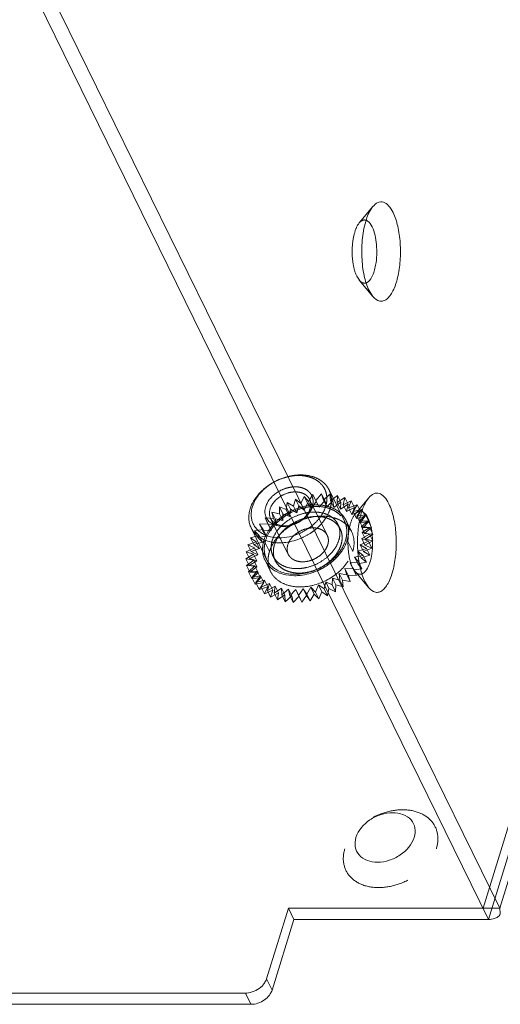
# Model space of a CAD drawing. Header units: millimetres. Extents: x 4497 to 11741, y 5958 to 12619.
# Tile 186 of 256: x 6386 to 6412, y 9676 to 9731. Entities that reach past the tile are written whole.
import ezdxf

# ---------------------------------------------------------------- set-up
doc = ezdxf.new("R2010")
doc.units = ezdxf.units.MM
doc.header["$LTSCALE"] = 0.8
doc.linetypes.add('HIDDEN', pattern=[9.525, 6.35, -3.175])
doc.layers.get('0').update_dxf_attribs({"linetype": 'CONTINUOUS', "lineweight": 0})
doc.layers.add('3', color=5, linetype='HIDDEN', lineweight=0)

msp = doc.modelspace()

# ---------------------------------------------------------------- linework, layer by layer
at = {"linetype": 'Continuous'}
for p, q in [((6412.115, 9681.329), (6549.366, 10125.475)), ((6411.499, 9680.707), (6386.546, 9731.555)), ((6412.115, 9681.329), (6387.772, 9730.933)), ((6405.102, 9715.187), (6404.886, 9715.528)), ((6399.214, 9700.638), (6398.36, 9702.378)), ((6404.868, 9699.068), (6404.652, 9699.408)), ((6399.207, 9677.412), (6400.417, 9681.329)), ((6412.115, 9681.329), (6400.417, 9681.329)), ((6400.722, 9680.707), (6400.417, 9681.329)), ((6412.115, 9681.329), (6412.149, 9681.033)), ((6400.722, 9680.707), (6399.512, 9676.79)), ((6411.499, 9680.707), (6400.722, 9680.707)), ((6399.207, 9677.412), (6399.512, 9676.79)), ((6384.228, 9676.629), (6398.044, 9676.629)), ((6398.044, 9676.629), (6398.349, 9676.007)), ((6384.533, 9676.007), (6398.349, 9676.007))]:
    msp.add_line(p, q, dxfattribs=at)
for centre, radius, start, end in [((6411.387, 9717.683), 6.907, 173.7316, 182.6164), ((6411.212, 9701.563), 6.966, 176.4562, 184.369), ((6400.373, 9701.187), 1.384, 186.3209, 190.0317), ((6400.315, 9701.18), 1.327, 206.2303, 221.377), ((6398.142, 9677.829), 1.152, 315.4286, 320.4146)]:
    msp.add_arc(centre, radius, start, end, dxfattribs=at)
for points, knots in [([(6404.522, 9718.437), (6404.56, 9718.785), (6404.676, 9719.39), (6404.928, 9719.97), (6405.098, 9720.173)], [0, 0, 0, 0, 0.56948, 1, 1, 1, 1]), ([(6405.098, 9720.173), (6405.175, 9720.265), (6405.343, 9720.425), (6405.705, 9720.448), (6406.01, 9720.205), (6406.149, 9719.974), (6406.217, 9719.836)], [0, 0, 0, 0, 0.246384, 0.448732, 0.684546, 1, 1, 1, 1]), ([(6406.217, 9719.836), (6406.333, 9719.6), (6406.507, 9719.044), (6406.63, 9718.143), (6406.627, 9717.183), (6406.499, 9716.286), (6406.29, 9715.635), (6406.06, 9715.245), (6405.881, 9715.05), (6405.682, 9714.936), (6405.385, 9714.919), (6405.198, 9715.072), (6405.102, 9715.187)], [0, 0, 0, 0, 0.134454, 0.294651, 0.463726, 0.623145, 0.756274, 0.809642, 0.853786, 0.8904, 0.923486, 1, 1, 1, 1]), ([(6404.713, 9719.419), (6404.746, 9719.409), (6404.898, 9719.329), (6404.994, 9719.174), (6405.054, 9719.053)], [0, 0, 0, 0, 0.201719, 1, 1, 1, 1]), ([(6405.054, 9719.053), (6405.202, 9718.752), (6405.338, 9718.027), (6405.315, 9717.303), (6405.245, 9716.927)], [0, 0, 0, 0, 0.466798, 1, 1, 1, 1]), ([(6404.886, 9715.528), (6404.759, 9715.786), (6404.577, 9716.397), (6404.503, 9717.025), (6404.488, 9717.368)], [0, 0, 0, 0, 0.455622, 1, 1, 1, 1]), ([(6405.245, 9716.927), (6405.204, 9716.704), (6405.109, 9716.349), (6404.875, 9716.011), (6404.739, 9715.954)], [0, 0, 0, 0, 0.604875, 1, 1, 1, 1]), ([(6398.304, 9703.436), (6398.35, 9703.583), (6398.483, 9703.878), (6398.726, 9704.208), (6398.964, 9704.452), (6399.233, 9704.684), (6399.459, 9704.833), (6399.617, 9704.92)], [0, 0, 0, 0, 0.228892, 0.474211, 0.602299, 0.733145, 1, 1, 1, 1]), ([(6398.427, 9703.56), (6398.469, 9703.695), (6398.59, 9703.963), (6398.811, 9704.263), (6399.026, 9704.487), (6399.271, 9704.699), (6399.476, 9704.835), (6399.619, 9704.914)], [0, 0, 0, 0, 0.228951, 0.474245, 0.602306, 0.733128, 1, 1, 1, 1]), ([(6399.164, 9703.56), (6399.189, 9703.642), (6399.262, 9703.805), (6399.393, 9703.989), (6399.521, 9704.126), (6399.667, 9704.258), (6399.789, 9704.343), (6399.874, 9704.394)], [0, 0, 0, 0, 0.22939, 0.474531, 0.602408, 0.733066, 1, 1, 1, 1]), ([(6404.865, 9704.055), (6404.942, 9704.147), (6405.111, 9704.305), (6405.472, 9704.328), (6405.776, 9704.086), (6405.916, 9703.855), (6405.983, 9703.717)], [0, 0, 0, 0, 0.246035, 0.448409, 0.684228, 1, 1, 1, 1]), ([(6399.409, 9703.436), (6399.431, 9703.504), (6399.491, 9703.641), (6399.624, 9703.829), (6399.795, 9704), (6399.928, 9704.096), (6400, 9704.139)], [0, 0, 0, 0, 0.229661, 0.474803, 0.733007, 1, 1, 1, 1]), ([(6404.605, 9703.614), (6404.624, 9703.658), (6404.696, 9703.812), (6404.786, 9703.96), (6404.865, 9704.055)], [0, 0, 0, 0, 0.276234, 1, 1, 1, 1]), ([(6398.36, 9702.378), (6398.322, 9702.456), (6398.262, 9702.621), (6398.222, 9702.885), (6398.235, 9703.161), (6398.276, 9703.344), (6398.304, 9703.436)], [0, 0, 0, 0, 0.239087, 0.482923, 0.735578, 1, 1, 1, 1]), ([(6401.015, 9702.071), (6400.84, 9701.996), (6400.483, 9701.881), (6399.94, 9701.817), (6399.505, 9701.862), (6399.192, 9701.96), (6398.982, 9702.059), (6398.798, 9702.185), (6398.642, 9702.334), (6398.518, 9702.505), (6398.427, 9702.695), (6398.372, 9702.9), (6398.353, 9703.116), (6398.37, 9703.339), (6398.405, 9703.486), (6398.427, 9703.56)], [0, 0, 0, 0, 0.14881, 0.291696, 0.42516, 0.48795, 0.548082, 0.605845, 0.661735, 0.716435, 0.770753, 0.825543, 0.881601, 0.939599, 1, 1, 1, 1]), ([(6400.759, 9702.591), (6400.545, 9702.507), (6400.204, 9702.436), (6399.772, 9702.492), (6399.539, 9702.587), (6399.386, 9702.697), (6399.291, 9702.792), (6399.215, 9702.9), (6399.161, 9703.019), (6399.128, 9703.148), (6399.113, 9703.33), (6399.136, 9703.47), (6399.164, 9703.56)], [0, 0, 0, 0, 0.290438, 0.423592, 0.546038, 0.603843, 0.65988, 0.714828, 0.769481, 0.824664, 0.881137, 1, 1, 1, 1]), ([(6399.437, 9702.907), (6399.418, 9702.946), (6399.388, 9703.028), (6399.369, 9703.16), (6399.375, 9703.298), (6399.395, 9703.39), (6399.409, 9703.436)], [0, 0, 0, 0, 0.239094, 0.482925, 0.7356, 1, 1, 1, 1]), ([(6404.26, 9701.994), (6404.269, 9702.146), (6404.323, 9702.697), (6404.444, 9703.247), (6404.605, 9703.614)], [0, 0, 0, 0, 0.276064, 1, 1, 1, 1]), ([(6404.499, 9703.293), (6404.53, 9703.281), (6404.672, 9703.196), (6404.763, 9703.05), (6404.82, 9702.933)], [0, 0, 0, 0, 0.2036, 1, 1, 1, 1]), ([(6405.983, 9703.717), (6406.099, 9703.48), (6406.272, 9702.924), (6406.396, 9702.022), (6406.393, 9701.062), (6406.265, 9700.165), (6406.056, 9699.514), (6405.825, 9699.124), (6405.646, 9698.929), (6405.448, 9698.816), (6405.15, 9698.799), (6404.964, 9698.953), (6404.867, 9699.068)], [0, 0, 0, 0, 0.134569, 0.294757, 0.463877, 0.62325, 0.756317, 0.809639, 0.853762, 0.890346, 0.923438, 1, 1, 1, 1]), ([(6400.756, 9702.597), (6400.625, 9702.548), (6400.42, 9702.498), (6400.149, 9702.493), (6399.96, 9702.519), (6399.789, 9702.575), (6399.64, 9702.66), (6399.519, 9702.771), (6399.46, 9702.86), (6399.437, 9702.907)], [0, 0, 0, 0, 0.285032, 0.420492, 0.549166, 0.67053, 0.784993, 0.894009, 1, 1, 1, 1]), ([(6404.82, 9702.933), (6404.968, 9702.632), (6405.104, 9701.907), (6405.082, 9701.183), (6405.011, 9700.807)], [0, 0, 0, 0, 0.466809, 1, 1, 1, 1]), ([(6401.139, 9701.817), (6400.869, 9701.699), (6400.442, 9701.577), (6399.871, 9701.545), (6399.471, 9701.588), (6399.106, 9701.696), (6398.789, 9701.866), (6398.533, 9702.094), (6398.408, 9702.28), (6398.36, 9702.378)], [0, 0, 0, 0, 0.28502, 0.421004, 0.550184, 0.671817, 0.78618, 0.894722, 1, 1, 1, 1]), ([(6404.652, 9699.408), (6404.54, 9699.638), (6404.37, 9700.176), (6404.29, 9700.73), (6404.267, 9701.033)], [0, 0, 0, 0, 0.456872, 1, 1, 1, 1]), ([(6399.214, 9700.638), (6399.238, 9700.589), (6399.293, 9700.494), (6399.428, 9700.317), (6399.643, 9700.125), (6399.96, 9699.955), (6400.325, 9699.847), (6400.725, 9699.805), (6401.296, 9699.837), (6401.723, 9699.959), (6401.993, 9700.077)], [0, 0, 0, 0, 0.052527, 0.105477, 0.213995, 0.328333, 0.449939, 0.579089, 0.715042, 1, 1, 1, 1]), ([(6405.011, 9700.807), (6404.97, 9700.583), (6404.875, 9700.226), (6404.637, 9699.886), (6404.499, 9699.832)], [0, 0, 0, 0, 0.606305, 1, 1, 1, 1]), ([(6399.319, 9700.303), (6399.359, 9700.258), (6399.534, 9700.083), (6399.754, 9699.955), (6399.929, 9699.886)], [0, 0, 0, 0, 0.241261, 1, 1, 1, 1]), ([(6400.764, 9699.737), (6400.868, 9699.737), (6401.299, 9699.762), (6401.723, 9699.88), (6402.023, 9700.011)], [0, 0, 0, 0, 0.242026, 1, 1, 1, 1]), ([(6399.929, 9699.886), (6399.992, 9699.861), (6400.261, 9699.771), (6400.548, 9699.737), (6400.764, 9699.737)], [0, 0, 0, 0, 0.238889, 1, 1, 1, 1]), ([(6407.384, 9685.245), (6407.436, 9685.413), (6407.473, 9685.766), (6407.154, 9686.437), (6406.329, 9686.685), (6405.531, 9686.537), (6404.749, 9686.166), (6404.282, 9685.64), (6404.161, 9685.245)], [0, 0, 0, 0, 0.112128, 0.217225, 0.450079, 0.590243, 0.735797, 1, 1, 1, 1]), ([(6404.161, 9685.245), (6404.109, 9685.078), (6404.071, 9684.724), (6404.39, 9684.054), (6405.216, 9683.806), (6406.014, 9683.954), (6406.796, 9684.324), (6407.262, 9684.851), (6407.384, 9685.245)], [0, 0, 0, 0, 0.112128, 0.217225, 0.450079, 0.590243, 0.735797, 1, 1, 1, 1]), ([(6412.149, 9681.033), (6412.141, 9681.007), (6412.094, 9680.903), (6411.997, 9680.828), (6411.918, 9680.79)], [0, 0, 0, 0, 0.232868, 1, 1, 1, 1]), ([(6411.918, 9680.79), (6411.889, 9680.776), (6411.755, 9680.724), (6411.609, 9680.707), (6411.499, 9680.707)], [0, 0, 0, 0, 0.227352, 1, 1, 1, 1]), ([(6399.03, 9677.095), (6399.05, 9677.119), (6399.123, 9677.216), (6399.181, 9677.326), (6399.207, 9677.412)], [0, 0, 0, 0, 0.26345, 1, 1, 1, 1]), ([(6399.512, 9676.79), (6399.49, 9676.719), (6399.349, 9676.425), (6399.071, 9676.209), (6398.842, 9676.112)], [0, 0, 0, 0, 0.229601, 1, 1, 1, 1]), ([(6398.842, 9676.112), (6398.802, 9676.095), (6398.644, 9676.037), (6398.474, 9676.007), (6398.349, 9676.007)], [0, 0, 0, 0, 0.258086, 1, 1, 1, 1])]:
    msp.add_open_spline(points, degree=3, knots=knots, dxfattribs=at)
for points in [[(6399.01, 9700.946), (6399.031, 9700.824), (6399.07, 9700.704), (6399.125, 9700.594)], [(6398.044, 9676.629), (6398.098, 9676.629), (6398.153, 9676.633), (6398.207, 9676.641)], [(6398.207, 9676.641), (6398.486, 9676.681), (6398.765, 9676.819), (6398.963, 9677.02)]]:
    msp.add_open_spline(points, degree=3, dxfattribs=at)
at = {"layer": '3'}
for p, q in [((6411.194, 9681.329), (6548.687, 10126.258)), ((6411.499, 9680.707), (6548.75, 10124.853)), ((6404.342, 9719.268), (6405.099, 9720.174)), ((6404.346, 9716.094), (6404.207, 9716.311)), ((6404.342, 9716.096), (6405.099, 9715.19)), ((6403.523, 9702.752), (6402.669, 9704.493)), ((6400.303, 9703.395), (6400.359, 9703.784)), ((6400.359, 9703.784), (6400.699, 9703.588)), ((6400.542, 9703.411), (6400.359, 9703.784)), ((6400.699, 9703.588), (6400.821, 9703.981)), ((6400.821, 9703.981), (6401.11, 9703.739)), ((6401.004, 9703.608), (6400.821, 9703.981)), ((6401.11, 9703.739), (6401.295, 9704.128)), ((6401.293, 9703.366), (6401.478, 9703.756)), ((6401.295, 9704.128), (6401.529, 9703.845)), ((6401.478, 9703.756), (6401.295, 9704.128)), ((6401.478, 9703.756), (6401.712, 9703.472)), ((6401.529, 9703.845), (6401.773, 9704.224)), ((6401.529, 9703.845), (6401.712, 9703.472)), ((6402.568, 9701.975), (6401.592, 9703.964)), ((6401.712, 9703.472), (6401.956, 9703.851)), ((6401.773, 9704.224), (6401.947, 9703.905)), ((6401.956, 9703.851), (6401.773, 9704.224)), ((6401.947, 9703.905), (6402.246, 9704.265)), ((6401.947, 9703.905), (6402.13, 9703.532)), ((6401.956, 9703.851), (6402.13, 9703.532)), ((6402.13, 9703.532), (6402.429, 9703.892)), ((6402.429, 9703.892), (6402.246, 9704.265)), ((6402.246, 9704.265), (6402.356, 9703.917)), ((6402.356, 9703.917), (6402.704, 9704.251)), ((6402.356, 9703.917), (6402.539, 9703.544)), ((6402.429, 9703.892), (6402.539, 9703.544)), ((6402.539, 9703.544), (6402.887, 9703.878)), ((6402.887, 9703.878), (6402.704, 9704.251)), ((6402.704, 9704.251), (6402.748, 9703.881)), ((6402.748, 9703.881), (6403.139, 9704.183)), ((6402.748, 9703.881), (6402.931, 9703.508)), ((6402.887, 9703.878), (6402.931, 9703.508)), ((6402.931, 9703.508), (6403.322, 9703.81)), ((6403.139, 9704.183), (6403.116, 9703.798)), ((6403.116, 9703.798), (6403.541, 9704.061)), ((6403.116, 9703.798), (6403.299, 9703.425)), ((6403.322, 9703.81), (6403.139, 9704.183)), ((6403.322, 9703.81), (6403.299, 9703.425)), ((6403.541, 9704.061), (6403.452, 9703.669)), ((6403.452, 9703.669), (6403.903, 9703.889)), ((6403.724, 9703.688), (6403.541, 9704.061)), ((6403.903, 9703.889), (6403.75, 9703.496)), ((6404.086, 9703.516), (6403.903, 9703.889)), ((6404.109, 9703.148), (6404.865, 9704.055)), ((6399.511, 9703.259), (6399.93, 9703.164)), ((6399.694, 9702.886), (6399.511, 9703.259)), ((6399.588, 9702.9), (6399.511, 9703.259)), ((6399.92, 9703.542), (6400.303, 9703.395)), ((6400.103, 9703.169), (6399.92, 9703.542)), ((6399.93, 9703.164), (6399.92, 9703.542)), ((6400.303, 9703.395), (6400.486, 9703.022)), ((6400.486, 9703.022), (6400.542, 9703.411)), ((6400.542, 9703.411), (6400.882, 9703.215)), ((6400.699, 9703.588), (6400.882, 9703.215)), ((6400.882, 9703.215), (6401.004, 9703.608)), ((6401.004, 9703.608), (6401.293, 9703.366)), ((6401.11, 9703.739), (6401.293, 9703.366)), ((6403.299, 9703.425), (6403.724, 9703.688)), ((6403.452, 9703.669), (6403.635, 9703.296)), ((6403.724, 9703.688), (6403.635, 9703.296)), ((6403.635, 9703.296), (6404.086, 9703.516)), ((6403.75, 9703.496), (6404.219, 9703.669)), ((6403.75, 9703.496), (6403.933, 9703.123)), ((6404.086, 9703.516), (6403.933, 9703.123)), ((6403.933, 9703.123), (6404.402, 9703.296)), ((6404.219, 9703.669), (6404.004, 9703.284)), ((6404.004, 9703.284), (6404.481, 9703.405)), ((6404.004, 9703.284), (6404.187, 9702.911)), ((6404.402, 9703.296), (6404.187, 9702.911)), ((6404.481, 9703.405), (6404.209, 9703.036)), ((6404.402, 9703.296), (6404.219, 9703.669)), ((6404.664, 9703.032), (6404.481, 9703.405)), ((6399.141, 9702.941), (6399.588, 9702.9)), ((6399.324, 9702.568), (6399.141, 9702.941)), ((6399.283, 9702.607), (6399.141, 9702.941)), ((6400.414, 9700.918), (6399.437, 9702.907)), ((6399.588, 9702.9), (6399.771, 9702.527)), ((6399.694, 9702.886), (6400.113, 9702.791)), ((6399.771, 9702.527), (6399.694, 9702.886)), ((6399.93, 9703.164), (6400.113, 9702.791)), ((6400.103, 9703.169), (6400.486, 9703.022)), ((6400.113, 9702.791), (6400.103, 9703.169)), ((6403.918, 9702.175), (6403.613, 9702.797)), ((6404.187, 9702.911), (6404.664, 9703.032)), ((6404.209, 9703.036), (6404.686, 9703.104)), ((6404.209, 9703.036), (6404.392, 9702.663)), ((6404.686, 9703.104), (6404.361, 9702.757)), ((6404.361, 9702.757), (6404.828, 9702.77)), ((6404.361, 9702.757), (6404.544, 9702.384)), ((6404.664, 9703.032), (6404.392, 9702.663)), ((6404.392, 9702.663), (6404.869, 9702.731)), ((6404.828, 9702.77), (6404.457, 9702.452)), ((6404.869, 9702.731), (6404.544, 9702.384)), ((6404.869, 9702.731), (6404.686, 9703.104)), ((6405.011, 9702.397), (6404.828, 9702.77)), ((6398.544, 9702.224), (6399.02, 9702.292)), ((6398.806, 9701.961), (6398.544, 9702.224)), ((6398.727, 9701.851), (6398.544, 9702.224)), ((6398.816, 9702.593), (6399.283, 9702.607)), ((6399.02, 9702.292), (6398.816, 9702.593)), ((6398.999, 9702.221), (6398.816, 9702.593)), ((6398.999, 9702.221), (6399.466, 9702.234)), ((6399.203, 9701.919), (6398.999, 9702.221)), ((6399.02, 9702.292), (6399.203, 9701.919)), ((6399.283, 9702.607), (6399.466, 9702.234)), ((6399.324, 9702.568), (6399.771, 9702.527)), ((6399.466, 9702.234), (6399.324, 9702.568)), ((6403.286, 9702.328), (6403.164, 9702.576)), ((6404.457, 9702.452), (6404.905, 9702.411)), ((6404.457, 9702.452), (6404.64, 9702.079)), ((6404.905, 9702.411), (6404.496, 9702.128)), ((6404.496, 9702.128), (6404.915, 9702.033)), ((6404.496, 9702.128), (6404.679, 9701.755)), ((6404.544, 9702.384), (6405.011, 9702.397)), ((6405.011, 9702.397), (6404.64, 9702.079)), ((6405.088, 9702.038), (6404.905, 9702.411)), ((6398.175, 9701.447), (6398.644, 9701.619)), ((6398.329, 9701.839), (6398.806, 9701.961)), ((6398.644, 9701.619), (6398.329, 9701.839)), ((6398.512, 9701.466), (6398.329, 9701.839)), ((6398.512, 9701.466), (6398.989, 9701.588)), ((6398.644, 9701.619), (6398.827, 9701.246)), ((6398.727, 9701.851), (6399.203, 9701.919)), ((6398.989, 9701.588), (6398.727, 9701.851)), ((6398.806, 9701.961), (6398.989, 9701.588)), ((6399.371, 9701.074), (6399.066, 9701.695)), ((6403.977, 9701.074), (6403.672, 9701.695)), ((6404.859, 9701.643), (6404.398, 9701.447)), ((6404.915, 9702.033), (6404.476, 9701.791)), ((6404.476, 9701.791), (6404.859, 9701.643)), ((6404.476, 9701.791), (6404.659, 9701.418)), ((6404.64, 9702.079), (6405.088, 9702.038)), ((6405.098, 9701.66), (6404.659, 9701.418)), ((6405.088, 9702.038), (6404.679, 9701.755)), ((6404.679, 9701.755), (6405.098, 9701.66)), ((6405.042, 9701.27), (6404.859, 9701.643)), ((6405.098, 9701.66), (6404.915, 9702.033)), ((6398.086, 9701.054), (6398.538, 9701.274)), ((6398.488, 9700.932), (6398.086, 9701.054)), ((6398.269, 9700.681), (6398.086, 9701.054)), ((6398.538, 9701.274), (6398.175, 9701.447)), ((6398.358, 9701.074), (6398.175, 9701.447)), ((6398.358, 9701.074), (6398.827, 9701.246)), ((6398.721, 9700.901), (6398.358, 9701.074)), ((6398.827, 9701.246), (6398.512, 9701.466)), ((6398.538, 9701.274), (6398.721, 9700.901)), ((6404.738, 9701.25), (6404.263, 9701.102)), ((6404.263, 9701.102), (6404.553, 9700.86)), ((6404.263, 9701.102), (6404.446, 9700.729)), ((6404.398, 9701.447), (6404.738, 9701.25)), ((6404.398, 9701.447), (6404.581, 9701.074)), ((6405.042, 9701.27), (6404.581, 9701.074)), ((6404.581, 9701.074), (6404.921, 9700.877)), ((6404.659, 9701.418), (6405.042, 9701.27)), ((6404.921, 9700.877), (6404.738, 9701.25)), ((6398.063, 9700.669), (6398.488, 9700.932)), ((6398.498, 9700.601), (6398.063, 9700.669)), ((6398.246, 9700.296), (6398.063, 9700.669)), ((6398.107, 9700.3), (6398.498, 9700.601)), ((6398.246, 9700.296), (6398.671, 9700.56)), ((6398.269, 9700.681), (6398.721, 9700.901)), ((6398.671, 9700.56), (6398.269, 9700.681)), ((6398.488, 9700.932), (6398.671, 9700.56)), ((6398.498, 9700.601), (6398.681, 9700.228)), ((6399.43, 9699.972), (6399.125, 9700.594)), ((6399.695, 9700.565), (6399.573, 9700.814)), ((6404.309, 9700.482), (6403.836, 9700.441)), ((6404.553, 9700.86), (6404.075, 9700.765)), ((6404.075, 9700.765), (6404.309, 9700.482)), ((6404.075, 9700.765), (6404.258, 9700.392)), ((6404.736, 9700.487), (6404.258, 9700.392)), ((6404.492, 9700.109), (6404.309, 9700.482)), ((6404.921, 9700.877), (6404.446, 9700.729)), ((6404.446, 9700.729), (6404.736, 9700.487)), ((6404.736, 9700.487), (6404.553, 9700.86)), ((6398.565, 9700.286), (6398.107, 9700.3)), ((6398.29, 9699.927), (6398.107, 9700.3)), ((6398.217, 9699.952), (6398.565, 9700.286)), ((6398.69, 9699.993), (6398.217, 9699.952)), ((6398.4, 9699.579), (6398.217, 9699.952)), ((6398.681, 9700.228), (6398.246, 9700.296)), ((6398.29, 9699.927), (6398.681, 9700.228)), ((6398.391, 9699.634), (6398.69, 9699.993)), ((6398.565, 9700.286), (6398.748, 9699.913)), ((6398.69, 9699.993), (6398.873, 9699.62)), ((6404.009, 9700.123), (6403.551, 9700.136)), ((6403.551, 9700.136), (6403.734, 9699.763)), ((6403.551, 9700.136), (6403.661, 9699.789)), ((6403.836, 9700.441), (6404.009, 9700.123)), ((6403.836, 9700.441), (6404.019, 9700.068)), ((6404.112, 9699.974), (6403.973, 9700.192)), ((6404.192, 9699.75), (6404.009, 9700.123)), ((6404.492, 9700.109), (6404.019, 9700.068)), ((6404.019, 9700.068), (6404.192, 9699.75)), ((6404.109, 9699.977), (6404.865, 9699.07)), ((6404.258, 9700.392), (6404.492, 9700.109)), ((6398.748, 9699.913), (6398.29, 9699.927)), ((6398.869, 9699.729), (6398.391, 9699.634)), ((6398.574, 9699.261), (6398.391, 9699.634)), ((6398.4, 9699.579), (6398.748, 9699.913)), ((6398.873, 9699.62), (6398.4, 9699.579)), ((6398.574, 9699.261), (6398.873, 9699.62)), ((6398.625, 9699.351), (6398.869, 9699.729)), ((6399.099, 9699.498), (6398.625, 9699.351)), ((6398.869, 9699.729), (6399.052, 9699.356)), ((6398.914, 9699.109), (6399.099, 9699.498)), ((6399.099, 9699.498), (6399.282, 9699.125)), ((6402.483, 9699.397), (6402.394, 9699.004)), ((6402.846, 9699.224), (6402.483, 9699.397)), ((6402.483, 9699.397), (6402.666, 9699.024)), ((6402.868, 9699.609), (6402.846, 9699.224)), ((6403.271, 9699.488), (6402.868, 9699.609)), ((6402.868, 9699.609), (6403.051, 9699.236)), ((6403.661, 9699.789), (6403.227, 9699.857)), ((6403.227, 9699.857), (6403.41, 9699.484)), ((6403.227, 9699.857), (6403.271, 9699.488)), ((6403.454, 9699.115), (6403.271, 9699.488)), ((6403.844, 9699.416), (6403.41, 9699.484)), ((6403.41, 9699.484), (6403.454, 9699.115)), ((6403.844, 9699.416), (6403.661, 9699.789)), ((6404.192, 9699.75), (6403.734, 9699.763)), ((6403.734, 9699.763), (6403.844, 9699.416)), ((6399.052, 9699.356), (6398.574, 9699.261)), ((6398.808, 9698.978), (6398.625, 9699.351)), ((6398.808, 9698.978), (6399.052, 9699.356)), ((6399.282, 9699.125), (6398.808, 9698.978)), ((6399.376, 9699.305), (6398.914, 9699.109)), ((6399.097, 9698.736), (6398.914, 9699.109)), ((6399.097, 9698.736), (6399.282, 9699.125)), ((6399.559, 9698.932), (6399.097, 9698.736)), ((6399.254, 9698.912), (6399.376, 9699.305)), ((6399.693, 9699.154), (6399.254, 9698.912)), ((6399.437, 9698.539), (6399.254, 9698.912)), ((6399.376, 9699.305), (6399.559, 9698.932)), ((6399.437, 9698.539), (6399.559, 9698.932)), ((6399.637, 9698.765), (6399.693, 9699.154)), ((6400.046, 9699.048), (6399.637, 9698.765)), ((6399.693, 9699.154), (6399.876, 9698.781)), ((6400.046, 9699.048), (6400.229, 9698.675)), ((6400.057, 9698.669), (6400.046, 9699.048)), ((6400.427, 9698.988), (6400.057, 9698.669)), ((6400.427, 9698.988), (6400.61, 9698.615)), ((6400.504, 9698.628), (6400.427, 9698.988)), ((6400.829, 9698.976), (6400.504, 9698.628)), ((6400.829, 9698.976), (6401.012, 9698.603)), ((6400.971, 9698.642), (6400.829, 9698.976)), ((6401.243, 9699.012), (6400.971, 9698.642)), ((6401.447, 9698.71), (6401.243, 9699.012)), ((6401.243, 9699.012), (6401.426, 9698.639)), ((6401.663, 9699.095), (6401.447, 9698.71)), ((6401.925, 9698.832), (6401.663, 9699.095)), ((6401.663, 9699.095), (6401.846, 9698.722)), ((6402.079, 9699.224), (6401.925, 9698.832)), ((6402.394, 9699.004), (6402.079, 9699.224)), ((6402.079, 9699.224), (6402.262, 9698.851)), ((6402.262, 9698.851), (6402.108, 9698.459)), ((6402.577, 9698.631), (6402.262, 9698.851)), ((6402.577, 9698.631), (6402.394, 9699.004)), ((6402.666, 9699.024), (6402.577, 9698.631)), ((6403.029, 9698.851), (6402.666, 9699.024)), ((6403.029, 9698.851), (6402.846, 9699.224)), ((6403.051, 9699.236), (6403.029, 9698.851)), ((6403.454, 9699.115), (6403.051, 9699.236)), ((6399.876, 9698.781), (6399.437, 9698.539)), ((6399.82, 9698.392), (6399.637, 9698.765)), ((6399.82, 9698.392), (6399.876, 9698.781)), ((6400.229, 9698.675), (6399.82, 9698.392)), ((6400.24, 9698.296), (6400.057, 9698.669)), ((6400.24, 9698.296), (6400.229, 9698.675)), ((6400.61, 9698.615), (6400.24, 9698.296)), ((6400.687, 9698.255), (6400.504, 9698.628)), ((6400.687, 9698.255), (6400.61, 9698.615)), ((6401.012, 9698.603), (6400.687, 9698.255)), ((6401.154, 9698.269), (6400.971, 9698.642)), ((6401.154, 9698.269), (6401.012, 9698.603)), ((6401.426, 9698.639), (6401.154, 9698.269)), ((6401.631, 9698.337), (6401.426, 9698.639)), ((6401.631, 9698.337), (6401.447, 9698.71)), ((6401.846, 9698.722), (6401.631, 9698.337)), ((6402.108, 9698.459), (6401.846, 9698.722)), ((6402.108, 9698.459), (6401.925, 9698.832))]:
    msp.add_line(p, q, dxfattribs=at)
for centre, radius, start, end in [((6402.078, 9700.241), 3.421, 118.6665, 123.9269), ((6401.698, 9700.672), 2.845, 135.8255, 141.4603), ((6402.383, 9699.62), 3.421, 118.6665, 123.9269), ((6402.693, 9701.559), 1.373, 41.371, 44.0806), ((6402.728, 9701.588), 1.327, 26.2303, 41.377), ((6400.691, 9700.567), 1.398, 184.6516, 190.0163)]:
    msp.add_arc(centre, radius, start, end, dxfattribs=at)
for points, knots in [([(6404.207, 9716.311), (6404.099, 9716.531), (6403.967, 9717.059), (6403.927, 9717.874), (6404.032, 9718.642), (6404.21, 9719.109), (6404.342, 9719.268)], [0, 0, 0, 0, 0.239854, 0.525616, 0.797144, 1, 1, 1, 1]), ([(6404.342, 9719.268), (6404.392, 9719.327), (6404.5, 9719.428), (6404.653, 9719.438), (6404.713, 9719.419)], [0, 0, 0, 0, 0.548591, 1, 1, 1, 1]), ([(6404.48, 9715.975), (6404.443, 9715.997), (6404.396, 9716.036), (6404.356, 9716.08), (6404.346, 9716.093)], [0, 0, 0, 0, 0.728232, 1, 1, 1, 1]), ([(6404.739, 9715.954), (6404.679, 9715.93), (6404.581, 9715.925), (6404.501, 9715.963), (6404.48, 9715.975)], [0, 0, 0, 0, 0.734427, 1, 1, 1, 1]), ([(6399.617, 9704.92), (6399.9, 9705.075), (6400.357, 9705.247), (6400.981, 9705.326), (6401.426, 9705.307), (6401.834, 9705.212), (6402.136, 9705.067), (6402.34, 9704.917), (6402.472, 9704.79), (6402.583, 9704.649), (6402.643, 9704.546), (6402.669, 9704.493)], [0, 0, 0, 0, 0.28407, 0.420946, 0.551147, 0.673435, 0.787762, 0.842426, 0.895746, 0.948118, 1, 1, 1, 1]), ([(6399.619, 9704.914), (6399.798, 9705.013), (6400.08, 9705.135), (6400.471, 9705.236), (6400.853, 9705.292), (6401.23, 9705.285), (6401.581, 9705.207), (6401.817, 9705.118), (6402.028, 9704.997), (6402.207, 9704.849), (6402.353, 9704.674), (6402.461, 9704.477), (6402.529, 9704.262), (6402.555, 9704.033), (6402.541, 9703.796), (6402.504, 9703.638), (6402.48, 9703.56)], [0, 0, 0, 0, 0.148129, 0.221087, 0.292395, 0.427803, 0.491502, 0.552326, 0.610469, 0.666375, 0.720724, 0.77438, 0.828298, 0.883393, 0.940444, 1, 1, 1, 1]), ([(6399.874, 9704.394), (6399.988, 9704.462), (6400.228, 9704.572), (6400.604, 9704.659), (6400.915, 9704.661), (6401.145, 9704.616), (6401.301, 9704.561), (6401.44, 9704.485), (6401.559, 9704.391), (6401.655, 9704.28), (6401.727, 9704.153), (6401.773, 9704.014), (6401.791, 9703.866), (6401.782, 9703.713), (6401.759, 9703.611), (6401.743, 9703.56)], [0, 0, 0, 0, 0.147801, 0.292141, 0.428126, 0.492119, 0.553187, 0.61149, 0.667453, 0.721753, 0.775268, 0.828978, 0.883834, 0.940653, 1, 1, 1, 1]), ([(6400, 9704.139), (6400.143, 9704.227), (6400.378, 9704.326), (6400.703, 9704.379), (6400.936, 9704.376), (6401.152, 9704.332), (6401.34, 9704.247), (6401.492, 9704.124), (6401.565, 9704.02), (6401.592, 9703.964)], [0, 0, 0, 0, 0.283406, 0.420787, 0.551632, 0.674429, 0.788932, 0.896474, 1, 1, 1, 1]), ([(6402.669, 9704.493), (6402.707, 9704.415), (6402.768, 9704.25), (6402.807, 9703.986), (6402.795, 9703.71), (6402.753, 9703.527), (6402.725, 9703.436)], [0, 0, 0, 0, 0.239088, 0.482922, 0.735582, 1, 1, 1, 1]), ([(6401.592, 9703.964), (6401.611, 9703.926), (6401.641, 9703.843), (6401.661, 9703.711), (6401.655, 9703.573), (6401.634, 9703.481), (6401.62, 9703.436)], [0, 0, 0, 0, 0.239094, 0.482925, 0.735587, 1, 1, 1, 1]), ([(6399.158, 9701.695), (6399.223, 9701.904), (6399.381, 9702.209), (6399.669, 9702.567), (6400.025, 9702.907), (6400.552, 9703.255), (6401.144, 9703.476), (6401.632, 9703.564), (6402.095, 9703.589), (6402.542, 9703.523), (6402.933, 9703.359), (6403.18, 9703.196), (6403.382, 9702.993), (6403.483, 9702.835), (6403.523, 9702.752)], [0, 0, 0, 0, 0.120791, 0.185745, 0.253063, 0.391823, 0.530992, 0.598793, 0.664375, 0.786661, 0.843391, 0.89737, 0.949254, 1, 1, 1, 1]), ([(6399.527, 9701.695), (6399.581, 9701.869), (6399.712, 9702.124), (6399.952, 9702.421), (6400.249, 9702.705), (6400.688, 9702.995), (6401.182, 9703.179), (6401.588, 9703.252), (6401.974, 9703.273), (6402.346, 9703.219), (6402.672, 9703.081), (6402.878, 9702.945), (6403.047, 9702.777), (6403.131, 9702.645), (6403.164, 9702.576)], [0, 0, 0, 0, 0.120791, 0.185745, 0.253063, 0.391824, 0.530993, 0.598794, 0.664376, 0.786661, 0.843392, 0.89737, 0.949254, 1, 1, 1, 1]), ([(6402.809, 9703.504), (6402.636, 9703.573), (6401.839, 9703.758), (6400.984, 9703.542), (6400.437, 9703.243)], [0, 0, 0, 0, 0.229762, 1, 1, 1, 1]), ([(6401.62, 9703.436), (6401.592, 9703.346), (6401.505, 9703.167), (6401.343, 9702.974), (6401.185, 9702.836), (6401.007, 9702.711), (6400.859, 9702.637), (6400.756, 9702.597)], [0, 0, 0, 0, 0.227583, 0.474216, 0.603274, 0.734743, 1, 1, 1, 1]), ([(6401.743, 9703.56), (6401.711, 9703.457), (6401.612, 9703.251), (6401.428, 9703.029), (6401.248, 9702.87), (6401.045, 9702.724), (6400.876, 9702.638), (6400.759, 9702.591)], [0, 0, 0, 0, 0.227655, 0.47412, 0.603081, 0.734502, 1, 1, 1, 1]), ([(6402.48, 9703.56), (6402.432, 9703.404), (6402.284, 9703.094), (6402.011, 9702.755), (6401.743, 9702.51), (6401.441, 9702.284), (6401.19, 9702.147), (6401.015, 9702.071)], [0, 0, 0, 0, 0.227849, 0.473981, 0.60273, 0.734037, 1, 1, 1, 1]), ([(6402.725, 9703.436), (6402.673, 9703.267), (6402.555, 9703.018), (6402.342, 9702.717), (6402.149, 9702.498), (6401.928, 9702.296), (6401.601, 9702.05), (6401.329, 9701.9), (6401.139, 9701.817)], [0, 0, 0, 0, 0.227798, 0.348918, 0.474163, 0.602835, 0.734077, 1, 1, 1, 1]), ([(6403.613, 9702.797), (6403.536, 9702.954), (6403.305, 9703.249), (6402.984, 9703.435), (6402.809, 9703.504)], [0, 0, 0, 0, 0.483318, 1, 1, 1, 1]), ([(6404.109, 9703.148), (6404.16, 9703.21), (6404.275, 9703.317), (6404.437, 9703.317), (6404.499, 9703.293)], [0, 0, 0, 0, 0.546867, 1, 1, 1, 1]), ([(6399.649, 9701.447), (6399.703, 9701.621), (6399.834, 9701.875), (6400.074, 9702.173), (6400.371, 9702.457), (6400.81, 9702.746), (6401.304, 9702.93), (6401.71, 9703.004), (6402.096, 9703.024), (6402.468, 9702.97), (6402.794, 9702.833), (6403, 9702.697), (6403.169, 9702.528), (6403.253, 9702.396), (6403.286, 9702.328)], [0, 0, 0, 0, 0.120791, 0.185745, 0.253063, 0.391824, 0.530993, 0.598794, 0.664376, 0.786661, 0.843392, 0.89737, 0.949254, 1, 1, 1, 1]), ([(6402.279, 9703.032), (6402.15, 9703.032), (6401.617, 9702.994), (6401.097, 9702.816), (6400.742, 9702.621)], [0, 0, 0, 0, 0.241751, 1, 1, 1, 1]), ([(6403.114, 9702.883), (6403.051, 9702.908), (6402.782, 9702.998), (6402.495, 9703.032), (6402.279, 9703.032)], [0, 0, 0, 0, 0.238889, 1, 1, 1, 1]), ([(6403.679, 9702.513), (6403.641, 9702.553), (6403.475, 9702.706), (6403.274, 9702.82), (6403.114, 9702.883)], [0, 0, 0, 0, 0.241659, 1, 1, 1, 1]), ([(6403.523, 9702.752), (6403.561, 9702.675), (6403.622, 9702.51), (6403.661, 9702.245), (6403.649, 9701.97), (6403.608, 9701.786), (6403.579, 9701.695)], [0, 0, 0, 0, 0.239084, 0.482918, 0.735571, 1, 1, 1, 1]), ([(6403.973, 9700.192), (6403.865, 9700.411), (6403.733, 9700.939), (6403.693, 9701.755), (6403.798, 9702.522), (6403.976, 9702.99), (6404.109, 9703.148)], [0, 0, 0, 0, 0.239852, 0.525616, 0.797143, 1, 1, 1, 1]), ([(6399.473, 9702.445), (6399.427, 9702.386), (6399.258, 9702.156), (6399.128, 9701.896), (6399.066, 9701.695)], [0, 0, 0, 0, 0.262294, 1, 1, 1, 1]), ([(6400.474, 9702.458), (6400.407, 9702.413), (6400.152, 9702.228), (6399.924, 9702.006), (6399.778, 9701.823)], [0, 0, 0, 0, 0.256298, 1, 1, 1, 1]), ([(6400.976, 9702.15), (6400.904, 9702.107), (6400.771, 9702.01), (6400.55, 9701.79), (6400.429, 9701.587), (6400.386, 9701.447)], [0, 0, 0, 0, 0.267612, 0.526413, 1, 1, 1, 1]), ([(6402.568, 9701.975), (6402.541, 9702.03), (6402.469, 9702.135), (6402.316, 9702.258), (6402.128, 9702.343), (6401.912, 9702.387), (6401.679, 9702.389), (6401.354, 9702.337), (6401.119, 9702.238), (6400.976, 9702.15)], [0, 0, 0, 0, 0.103525, 0.211067, 0.325568, 0.448364, 0.579211, 0.716592, 1, 1, 1, 1]), ([(6403.164, 9702.576), (6403.196, 9702.512), (6403.247, 9702.374), (6403.279, 9702.154), (6403.269, 9701.924), (6403.234, 9701.771), (6403.211, 9701.695)], [0, 0, 0, 0, 0.239084, 0.482917, 0.735573, 1, 1, 1, 1]), ([(6403.286, 9702.328), (6403.318, 9702.263), (6403.369, 9702.125), (6403.401, 9701.905), (6403.391, 9701.675), (6403.356, 9701.523), (6403.333, 9701.447)], [0, 0, 0, 0, 0.239084, 0.482917, 0.735573, 1, 1, 1, 1]), ([(6403.672, 9701.695), (6403.691, 9701.758), (6403.753, 9702.002), (6403.76, 9702.261), (6403.728, 9702.445)], [0, 0, 0, 0, 0.260923, 1, 1, 1, 1]), ([(6403.977, 9701.074), (6404.034, 9701.259), (6404.09, 9701.637), (6403.998, 9702.013), (6403.918, 9702.175)], [0, 0, 0, 0, 0.516994, 1, 1, 1, 1]), ([(6399.066, 9701.695), (6399.049, 9701.64), (6398.993, 9701.425), (6398.979, 9701.198), (6398.997, 9701.034)], [0, 0, 0, 0, 0.259557, 1, 1, 1, 1]), ([(6399.158, 9701.695), (6399.13, 9701.604), (6399.089, 9701.421), (6399.076, 9701.145), (6399.116, 9700.88), (6399.176, 9700.715), (6399.214, 9700.638)], [0, 0, 0, 0, 0.264429, 0.517082, 0.760916, 1, 1, 1, 1]), ([(6399.527, 9701.695), (6399.503, 9701.619), (6399.469, 9701.467), (6399.458, 9701.237), (6399.491, 9701.016), (6399.542, 9700.879), (6399.573, 9700.814)], [0, 0, 0, 0, 0.264427, 0.517083, 0.760916, 1, 1, 1, 1]), ([(6399.573, 9700.814), (6399.607, 9700.745), (6399.691, 9700.613), (6399.859, 9700.445), (6400.066, 9700.309), (6400.392, 9700.172), (6400.764, 9700.117), (6401.15, 9700.138), (6401.556, 9700.211), (6402.049, 9700.396), (6402.489, 9700.685), (6402.785, 9700.969), (6403.026, 9701.267), (6403.157, 9701.521), (6403.211, 9701.695)], [0, 0, 0, 0, 0.050746, 0.10263, 0.156608, 0.213339, 0.335624, 0.401206, 0.469007, 0.608176, 0.746937, 0.814255, 0.879209, 1, 1, 1, 1]), ([(6401.993, 9700.077), (6402.183, 9700.159), (6402.455, 9700.309), (6402.782, 9700.555), (6403.003, 9700.758), (6403.196, 9700.977), (6403.409, 9701.278), (6403.527, 9701.526), (6403.579, 9701.695)], [0, 0, 0, 0, 0.26592, 0.397162, 0.525833, 0.651077, 0.7722, 1, 1, 1, 1]), ([(6402.596, 9701.447), (6402.61, 9701.492), (6402.631, 9701.584), (6402.637, 9701.722), (6402.617, 9701.854), (6402.587, 9701.936), (6402.568, 9701.975)], [0, 0, 0, 0, 0.264406, 0.517093, 0.760912, 1, 1, 1, 1]), ([(6403.265, 9700.946), (6403.311, 9701.004), (6403.479, 9701.235), (6403.609, 9701.494), (6403.672, 9701.695)], [0, 0, 0, 0, 0.262294, 1, 1, 1, 1]), ([(6399.371, 9701.074), (6399.355, 9701.022), (6399.302, 9700.82), (6399.286, 9700.608), (6399.298, 9700.454)], [0, 0, 0, 0, 0.25893, 1, 1, 1, 1]), ([(6399.43, 9699.972), (6399.515, 9699.799), (6399.777, 9699.477), (6400.352, 9699.184), (6401.045, 9699.083), (6402.05, 9699.208), (6403.198, 9699.783), (6403.837, 9700.622), (6403.977, 9701.074)], [0, 0, 0, 0, 0.102614, 0.21351, 0.336532, 0.470448, 0.748153, 1, 1, 1, 1]), ([(6399.649, 9701.447), (6399.625, 9701.37), (6399.591, 9701.218), (6399.58, 9700.988), (6399.613, 9700.768), (6399.664, 9700.63), (6399.695, 9700.565)], [0, 0, 0, 0, 0.264427, 0.517083, 0.760916, 1, 1, 1, 1]), ([(6400.386, 9701.447), (6400.372, 9701.401), (6400.351, 9701.309), (6400.345, 9701.171), (6400.364, 9701.039), (6400.395, 9700.957), (6400.414, 9700.918)], [0, 0, 0, 0, 0.264406, 0.517093, 0.760912, 1, 1, 1, 1]), ([(6400.414, 9700.918), (6400.434, 9700.877), (6400.484, 9700.797), (6400.585, 9700.696), (6400.709, 9700.615), (6400.905, 9700.532), (6401.189, 9700.491), (6401.547, 9700.535), (6401.899, 9700.667), (6402.163, 9700.84), (6402.341, 9701.011), (6402.485, 9701.189), (6402.564, 9701.342), (6402.596, 9701.447)], [0, 0, 0, 0, 0.050759, 0.102657, 0.15665, 0.213396, 0.335714, 0.468865, 0.608071, 0.746869, 0.814205, 0.879175, 1, 1, 1, 1]), ([(6401.988, 9700.088), (6402.148, 9700.156), (6402.379, 9700.28), (6402.656, 9700.486), (6402.902, 9700.71), (6403.153, 9701.02), (6403.289, 9701.304), (6403.333, 9701.447)], [0, 0, 0, 0, 0.265885, 0.397213, 0.525998, 0.772185, 1, 1, 1, 1]), ([(6399.695, 9700.565), (6399.735, 9700.485), (6399.838, 9700.33), (6400.049, 9700.141), (6400.31, 9700), (6400.61, 9699.909), (6400.94, 9699.872), (6401.411, 9699.895), (6401.763, 9699.993), (6401.988, 9700.088)], [0, 0, 0, 0, 0.105416, 0.214047, 0.328424, 0.449998, 0.579074, 0.714955, 1, 1, 1, 1]), ([(6402.023, 9700.011), (6402.145, 9700.064), (6402.61, 9700.3), (6403.024, 9700.643), (6403.265, 9700.946)], [0, 0, 0, 0, 0.256815, 1, 1, 1, 1]), ([(6404.247, 9699.856), (6404.209, 9699.877), (6404.162, 9699.916), (6404.122, 9699.961), (6404.112, 9699.973)], [0, 0, 0, 0, 0.728237, 1, 1, 1, 1]), ([(6404.499, 9699.832), (6404.44, 9699.809), (6404.345, 9699.807), (6404.266, 9699.844), (6404.247, 9699.856)], [0, 0, 0, 0, 0.734172, 1, 1, 1, 1]), ([(6408.61, 9684.624), (6408.692, 9684.887), (6408.751, 9685.443), (6408.384, 9686.21), (6407.647, 9686.687), (6406.709, 9686.831), (6405.694, 9686.655), (6404.472, 9686.07), (6403.736, 9685.244), (6403.545, 9684.624)], [0, 0, 0, 0, 0.111599, 0.216077, 0.327104, 0.453005, 0.592386, 0.737194, 1, 1, 1, 1]), ([(6403.545, 9684.624), (6403.463, 9684.36), (6403.404, 9683.804), (6403.77, 9683.037), (6404.508, 9682.56), (6405.446, 9682.416), (6406.461, 9682.592), (6407.683, 9683.177), (6408.419, 9684.004), (6408.61, 9684.624)], [0, 0, 0, 0, 0.111599, 0.216077, 0.327104, 0.453005, 0.592386, 0.737194, 1, 1, 1, 1])]:
    msp.add_open_spline(points, degree=3, knots=knots, dxfattribs=at)
for points in [[(6400.169, 9703.08), (6399.985, 9702.956), (6399.812, 9702.814), (6399.658, 9702.654)], [(6403.728, 9702.445), (6403.706, 9702.566), (6403.667, 9702.686), (6403.613, 9702.797)], [(6399.778, 9701.823), (6399.681, 9701.701), (6399.594, 9701.57), (6399.522, 9701.433)], [(6399.522, 9701.433), (6399.461, 9701.318), (6399.41, 9701.198), (6399.371, 9701.074)], [(6399.315, 9700.324), (6399.336, 9700.203), (6399.375, 9700.083), (6399.43, 9699.972)]]:
    msp.add_open_spline(points, degree=3, dxfattribs=at)

doc.saveas('drawing.dxf')
